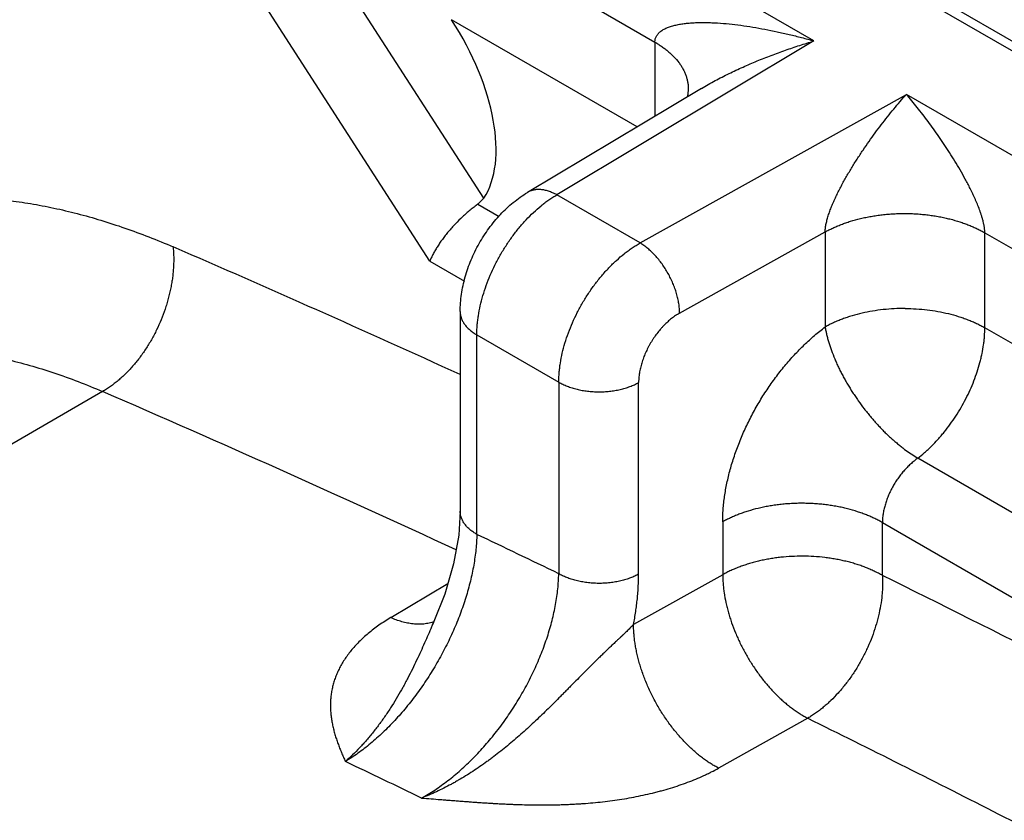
# Model space of a CAD drawing. Header units: inches. Extents: x 0 to 34, y 0 to 22.
# Tile 23 of 124: x 1.968 to 2.24, y 17.699 to 17.92. Entities that reach past the tile are written whole.
import ezdxf

# ---------------------------------------------------------------- set-up
doc = ezdxf.new("R2010")
doc.units = ezdxf.units.IN
doc.header["$LTSCALE"] = 1.87
doc.header["$MEASUREMENT"] = 0
doc.layers.get('0').update_dxf_attribs({"linetype": 'CONTINUOUS'})

msp = doc.modelspace()

# ---------------------------------------------------------------- linework, layer by layer
at = {"color": 7, "linetype": 'CONTINUOUS'}
for p, q in [((2.1024055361, 17.9951589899), (2.9911015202, 17.4820370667)), ((2.098468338, 17.9947689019), (2.987164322, 17.4816469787)), ((2.1876161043, 17.9143632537), (2.0734133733, 17.9803024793)), ((2.0963511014, 17.8708989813), (2.0304994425, 17.9729328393)), ((2.0814389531, 17.8535136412), (2.0122313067, 17.9607475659)), ((2.0622778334, 17.9610151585), (2.1436507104, 17.9140314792)), ((2.1387224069, 17.8906219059), (2.0874397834, 17.92023185)), ((2.1876161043, 17.9143632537), (2.1164957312, 17.8718434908)), ((2.1436507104, 17.9140314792), (2.1436507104, 17.8935683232)), ((2.1565259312, 17.901265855), (2.1084147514, 17.8725022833)), ((2.1528756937, 17.9011724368), (2.152875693, 17.9011685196)), ((2.1395392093, 17.8585384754), (2.2131808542, 17.8996024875)), ((2.4982105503, 17.7350299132), (2.2131808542, 17.8996024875)), ((2.0963511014, 17.8708989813), (2.0947233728, 17.8692387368)), ((2.1395392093, 17.8585384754), (2.1164957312, 17.8718434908)), ((2.0947233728, 17.8692387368), (2.1006028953, 17.8658439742)), ((2.150479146, 17.8391401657), (2.1907242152, 17.8615815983)), ((2.1907242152, 17.8615815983), (2.1907242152, 17.8353264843)), ((2.2348751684, 17.8351045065), (2.2348751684, 17.8613596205)), ((2.2348751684, 17.8613596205), (2.4533400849, 17.7352207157)), ((2.0814389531, 17.8535136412), (2.0910042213, 17.8479907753)), ((2.0898061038, 17.8395863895), (2.0898061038, 17.7844426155)), ((2.4485916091, 17.7117073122), (2.2348751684, 17.8351045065)), ((2.0944185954, 17.7780130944), (2.0944185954, 17.8331568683)), ((2.0944185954, 17.8331568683), (2.1170741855, 17.8200758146)), ((2.1170741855, 17.8200758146), (2.1170741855, 17.7671412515)), ((2.1391496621, 17.7670302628), (2.1391496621, 17.8199648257)), ((1.990934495, 17.8174870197), (1.7988464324, 17.7065777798)), ((2.2126683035, 17.8015026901), (2.2163159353, 17.7990327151)), ((2.4096698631, 17.6873925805), (2.2163159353, 17.7990327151)), ((2.1624005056, 17.7814987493), (2.1624005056, 17.7668818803)), ((2.2065514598, 17.766659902), (2.2065514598, 17.7812771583)), ((2.2065514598, 17.7812771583), (2.3990241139, 17.6701458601)), ((2.1624005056, 17.7668818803), (2.1377446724, 17.7530980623)), ((2.0706166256, 17.7550159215), (2.0863937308, 17.7644153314)), ((2.082145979, 17.7531345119), (2.0819392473, 17.7528305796)), ((2.0825707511, 17.7539476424), (2.082145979, 17.7531345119)), ((2.0825843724, 17.7539777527), (2.0825685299, 17.7539419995)), ((2.1858939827, 17.7272211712), (2.1612404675, 17.7134358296))]:
    msp.add_line(p, q, dxfattribs=at)
for points in [[(2.152875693, 17.9011685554), (2.1527213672, 17.8995242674), (2.1525399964, 17.8988828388)], [(2.0898057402, 17.784441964), (2.0893926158, 17.7777808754), (2.0879899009, 17.7699162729), (2.085559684, 17.7615409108), (2.0825685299, 17.7539419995)]]:
    msp.add_lwpolyline(points, dxfattribs=at)
for centre, radius, start, end in [((0.3497560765, 14.0169162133), 4.1842135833, 65.4265179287, 66.6160857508), ((0.3397422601, 13.9986777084), 4.1604976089, 65.1424948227, 66.6171143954), ((0.1949989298, 13.7908133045), 4.4165096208, 64.2018311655, 64.5278339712), ((2.1951658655, 17.7669630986), 0.0327655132, 180.1393430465, 184.2759956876), ((0.1424481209, 13.587432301), 4.661165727, 61.0593313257, 63.7154231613), ((2.5839575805, 17.5320702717), 0.5482841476, 156.1298608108, 156.3020075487), ((0.1848943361, 13.7745357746), 4.3632519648, 64.2696026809, 64.5763472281)]:
    msp.add_arc(centre, radius, start, end, dxfattribs=at)
msp.add_ellipse((2.0651687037, 17.9073728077), major_axis=(-0.0272403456, 0.0404999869), ratio=0.5259981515, start_param=-2.9249699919, end_param=-1.6068539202, dxfattribs=at)
for points, knots in [([(2.1436507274, 17.9140314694), (2.1436507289, 17.9141812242), (2.143669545, 17.9144774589), (2.143755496, 17.9149106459), (2.1438960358, 17.9153243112), (2.1440884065, 17.9157175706), (2.1443298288, 17.9160897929), (2.144617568, 17.9164404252), (2.144948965, 17.9167689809), (2.1453214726, 17.917075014), (2.1457327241, 17.9173581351), (2.1461798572, 17.9176190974), (2.1466602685, 17.9178588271), (2.1471714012, 17.9180782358), (2.147710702, 17.9182782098), (2.1482756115, 17.9184596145), (2.1488635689, 17.9186233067), (2.1496840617, 17.9188212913), (2.1507546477, 17.9190271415), (2.1520883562, 17.9192122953), (2.1534764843, 17.9193430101), (2.1549108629, 17.9194240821), (2.156384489, 17.9194602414), (2.1578916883, 17.9194543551), (2.1594278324, 17.9194094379), (2.1615237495, 17.9193007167), (2.1641921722, 17.9190807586), (2.1674386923, 17.9186974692), (2.1707373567, 17.9182037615), (2.1740746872, 17.9176102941), (2.1774399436, 17.9169270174), (2.1808243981, 17.9161575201), (2.1842218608, 17.9153051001), (2.1864839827, 17.9146857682), (2.1876160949, 17.9143632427)], [0, 0, 0, 0, 0.0095971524, 0.0189587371, 0.0282233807, 0.0375159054, 0.0469431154, 0.0565917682, 0.0665286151, 0.0768019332, 0.0874465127, 0.0984917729, 0.1099533, 0.1218329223, 0.1341213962, 0.1468006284, 0.1598454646, 0.1732251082, 0.2008829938, 0.229669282, 0.2594855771, 0.2902108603, 0.3217212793, 0.3539382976, 0.3867900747, 0.4201987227, 0.4884283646, 0.558332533, 0.6296630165, 0.7021496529, 0.7755395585, 0.8497081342, 0.9245609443, 1, 1, 1, 1]), ([(2.1436507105, 17.9140314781), (2.1439787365, 17.9138420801), (2.1446255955, 17.9134515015), (2.1455674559, 17.9128286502), (2.1464739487, 17.9121710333), (2.1473398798, 17.9114798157), (2.1481601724, 17.9107560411), (2.149177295, 17.9097578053), (2.1500933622, 17.9086910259), (2.1508806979, 17.9075585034), (2.1513972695, 17.9066917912), (2.1518419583, 17.905804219), (2.1522120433, 17.9048991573), (2.1525047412, 17.9039800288), (2.1527172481, 17.903050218), (2.1528467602, 17.9021132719), (2.1528758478, 17.9014854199), (2.1528756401, 17.901172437)], [0, 0, 0, 0, 0.0685927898, 0.1367938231, 0.2044250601, 0.2713274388, 0.3373651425, 0.4024306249, 0.5293306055, 0.5912046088, 0.6520402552, 0.7118856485, 0.770814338, 0.8289303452, 0.886373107, 0.9433219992, 1, 1, 1, 1]), ([(2.1565263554, 17.9012661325), (2.1571485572, 17.90163813), (2.1584003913, 17.9023637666), (2.1602992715, 17.9034052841), (2.1622117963, 17.9044022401), (2.1647715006, 17.9056746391), (2.1679938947, 17.9071720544), (2.1718922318, 17.9088402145), (2.1758071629, 17.9103881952), (2.1797331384, 17.9118242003), (2.1836659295, 17.9131526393), (2.1862993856, 17.9139712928), (2.1876161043, 17.9143632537)], [0, 0, 0, 0, 0.0643124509, 0.1283501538, 0.1921225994, 0.2556390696, 0.3819332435, 0.5072956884, 0.6317670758, 0.7553701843, 0.8781202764, 1, 1, 1, 1]), ([(2.1907242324, 17.8615816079), (2.1907242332, 17.8617394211), (2.1907352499, 17.862065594), (2.1907797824, 17.8625682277), (2.1908516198, 17.8630977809), (2.1909495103, 17.8636515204), (2.1910722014, 17.8642267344), (2.1912184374, 17.8648206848), (2.1913869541, 17.8654306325), (2.1916427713, 17.8662716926), (2.1920121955, 17.8673461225), (2.1925183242, 17.8686513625), (2.1930819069, 17.8699761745), (2.1936926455, 17.8713099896), (2.194341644, 17.8726448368), (2.195023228, 17.8739750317), (2.1957327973, 17.8752975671), (2.1967100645, 17.8770467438), (2.1979786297, 17.8791995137), (2.1995611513, 17.8817278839), (2.2011868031, 17.8841961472), (2.2033848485, 17.8873795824), (2.2061912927, 17.8911882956), (2.2096354, 17.8955219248), (2.21199643, 17.8982752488), (2.2131808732, 17.8996024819)], [0, 0, 0, 0, 0.0105928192, 0.0218901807, 0.0338573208, 0.0464519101, 0.0596261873, 0.0733284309, 0.087503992, 0.1020960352, 0.1323306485, 0.1637397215, 0.1960450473, 0.2289529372, 0.2621978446, 0.2956641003, 0.3292709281, 0.3629339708, 0.4301500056, 0.496966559, 0.5631269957, 0.6285144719, 0.7566162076, 0.8805963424, 1, 1, 1, 1]), ([(2.2348751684, 17.8613596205), (2.2348751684, 17.8614780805), (2.2348695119, 17.8617205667), (2.2348458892, 17.86209104), (2.2348072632, 17.8624743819), (2.2347546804, 17.8628676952), (2.2346891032, 17.8632683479), (2.2345854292, 17.8638119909), (2.2344298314, 17.8644951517), (2.2342106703, 17.8653115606), (2.2339652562, 17.8661215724), (2.2336993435, 17.8669210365), (2.2333249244, 17.8679648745), (2.2329233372, 17.8689869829), (2.2325022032, 17.8699883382), (2.2320759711, 17.8709622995), (2.2315282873, 17.8721506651), (2.2308500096, 17.8735410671), (2.2301585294, 17.8748925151), (2.2292304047, 17.8766336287), (2.2280490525, 17.8787345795), (2.2265990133, 17.8811670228), (2.2251343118, 17.8835045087), (2.2236589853, 17.8857574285), (2.2221757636, 17.8879333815), (2.2206866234, 17.8900379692), (2.2187146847, 17.8927279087), (2.2167171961, 17.8953175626), (2.2146972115, 17.8978074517), (2.2136864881, 17.8990111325), (2.2131808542, 17.8996024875)], [0, 0, 0, 0, 0.0079905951, 0.0163550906, 0.0250348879, 0.0339741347, 0.0431175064, 0.0524165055, 0.0713023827, 0.090363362, 0.1094254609, 0.128385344, 0.1471891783, 0.1842239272, 0.2024423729, 0.2204634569, 0.2559348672, 0.2906965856, 0.3248093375, 0.3583294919, 0.4237810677, 0.4873710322, 0.5493324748, 0.6098373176, 0.6690132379, 0.7269553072, 0.7837342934, 0.8939857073, 0.9475172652, 1, 1, 1, 1]), ([(2.1164957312, 17.8718434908), (2.1161305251, 17.8720471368), (2.1155760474, 17.8723263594), (2.1148225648, 17.8726403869), (2.1140935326, 17.8729024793), (2.1133649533, 17.8731019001), (2.1126431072, 17.8732309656), (2.1119532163, 17.87331038), (2.111273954, 17.8733221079), (2.1106152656, 17.8732604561), (2.1101411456, 17.8731794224), (2.1096825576, 17.8730633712), (2.1092406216, 17.8729125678), (2.1088165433, 17.872727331), (2.1085462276, 17.8725808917), (2.1084148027, 17.8725022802)], [0, 0, 0, 0, 0.1477805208, 0.2190122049, 0.2883986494, 0.421497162, 0.4853140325, 0.5474057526, 0.6668154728, 0.7244952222, 0.7810341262, 0.8366315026, 0.8915024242, 0.9458771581, 1, 1, 1, 1]), ([(1.8540333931, 17.7954727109), (1.8546808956, 17.7975632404), (1.8560512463, 17.8016750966), (1.858358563, 17.8076833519), (1.8608933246, 17.8134603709), (1.8636523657, 17.8189985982), (1.8666321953, 17.8242909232), (1.8698290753, 17.8293303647), (1.8732389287, 17.8341103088), (1.8768573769, 17.838624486), (1.880679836, 17.842866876), (1.8847012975, 17.8468319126), (1.888916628, 17.8505142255), (1.8933202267, 17.8539090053), (1.8979063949, 17.8570116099), (1.9026690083, 17.8598180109), (1.9076018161, 17.8623244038), (1.9126982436, 17.8645275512), (1.9179515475, 17.8664245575), (1.9233547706, 17.8680129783), (1.9289007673, 17.8692908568), (1.9345822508, 17.8702565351), (1.9403917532, 17.8709089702), (1.946321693, 17.8712472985), (1.9523643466, 17.8712713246), (1.9585118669, 17.8709810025), (1.9647563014, 17.8703769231), (1.9710895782, 17.8694598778), (1.9775035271, 17.8682311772), (1.9839898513, 17.8666924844), (1.990540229, 17.8648458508), (1.9971463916, 17.8626936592), (2.0037994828, 17.8602387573), (2.0082160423, 17.8584209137), (2.0104295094, 17.8574639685)], [0, 0, 0, 0, 0.0337928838, 0.0668990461, 0.0993461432, 0.131167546, 0.1624002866, 0.1930866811, 0.2232746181, 0.2530169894, 0.2823713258, 0.3113996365, 0.3401676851, 0.3687444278, 0.3972011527, 0.4256107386, 0.4540466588, 0.4825820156, 0.5112886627, 0.5402362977, 0.5694916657, 0.5991179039, 0.6291738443, 0.6597137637, 0.6907868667, 0.7224373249, 0.7547038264, 0.7876199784, 0.8212141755, 0.855509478, 0.8905237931, 0.9262719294, 0.9627643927, 1, 1, 1, 1]), ([(2.0898061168, 17.8395867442), (2.0898061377, 17.8403812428), (2.089868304, 17.8419804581), (2.0901362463, 17.8443784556), (2.0905721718, 17.846777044), (2.0911694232, 17.8491632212), (2.0919212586, 17.8515262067), (2.0928206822, 17.8538557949), (2.0938606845, 17.8561403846), (2.0950344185, 17.858366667), (2.0963347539, 17.8605206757), (2.0977536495, 17.8625890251), (2.0992833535, 17.8645589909), (2.1009176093, 17.8664186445), (2.1026515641, 17.8681566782), (2.1044798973, 17.8697619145), (2.10639551, 17.8712220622), (2.1077337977, 17.8720951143), (2.1084148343, 17.8725022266)], [0, 0, 0, 0, 0.0605481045, 0.1218315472, 0.1837443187, 0.246196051, 0.3091623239, 0.3726016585, 0.4363927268, 0.5003523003, 0.5642932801, 0.6280331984, 0.6913954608, 0.7542572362, 0.8165839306, 0.8783648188, 0.9395323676, 1, 1, 1, 1]), ([(2.0944185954, 17.8331568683), (2.0944184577, 17.8335824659), (2.0944366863, 17.8344442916), (2.0945167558, 17.8357499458), (2.0946495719, 17.8370812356), (2.0948988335, 17.8389020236), (2.0953432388, 17.8412191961), (2.0960736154, 17.844020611), (2.0969998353, 17.8468418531), (2.0981124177, 17.8496564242), (2.0994016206, 17.8524369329), (2.1008542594, 17.855157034), (2.1024571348, 17.8577903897), (2.104194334, 17.8603123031), (2.1060498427, 17.8626981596), (2.1080048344, 17.8649257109), (2.1100412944, 17.8669732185), (2.1118064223, 17.868528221), (2.1132438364, 17.8696631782), (2.1143195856, 17.8704499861), (2.1153998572, 17.8711781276), (2.1161303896, 17.8716288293), (2.1164957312, 17.8718434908)], [0, 0, 0, 0, 0.0275962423, 0.0558753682, 0.0847990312, 0.114325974, 0.1750164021, 0.2376547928, 0.3019225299, 0.3674362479, 0.4337849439, 0.5005430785, 0.5672806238, 0.633573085, 0.6990007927, 0.7631487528, 0.8256285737, 0.8861266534, 0.9155479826, 0.9443608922, 0.9725243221, 1, 1, 1, 1]), ([(2.0947233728, 17.8692387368), (2.0943639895, 17.8689892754), (2.0936428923, 17.8684659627), (2.0925761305, 17.8676294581), (2.0915127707, 17.866733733), (2.0901087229, 17.865468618), (2.0887590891, 17.8641304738), (2.0874760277, 17.8627356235), (2.08655943, 17.8616753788), (2.0856933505, 17.8606075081), (2.0848831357, 17.8595401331), (2.0841337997, 17.8584806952), (2.0834497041, 17.8574362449), (2.0828345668, 17.8564134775), (2.0822920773, 17.8554188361), (2.0818252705, 17.8544593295), (2.0815567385, 17.853824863), (2.0814369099, 17.853514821)], [0, 0, 0, 0, 0.0630005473, 0.128268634, 0.1951827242, 0.2631797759, 0.4003987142, 0.4686656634, 0.5360764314, 0.602194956, 0.6666349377, 0.7290202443, 0.78903104, 0.8463948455, 0.900848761, 0.9521326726, 1, 1, 1, 1]), ([(2.1907242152, 17.8615815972), (2.1910618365, 17.8617698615), (2.1917579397, 17.8621404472), (2.1928417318, 17.8626675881), (2.1939838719, 17.8631741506), (2.1951823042, 17.8636572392), (2.1964350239, 17.8641139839), (2.1981988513, 17.8646918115), (2.2000389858, 17.865195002), (2.2019461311, 17.86561939), (2.2034340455, 17.8659023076), (2.2049562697, 17.8661445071), (2.2065070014, 17.8663445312), (2.2080803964, 17.8665009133), (2.2096706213, 17.8666121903), (2.2112718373, 17.8666768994), (2.2128782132, 17.8666935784), (2.2144838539, 17.8666607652), (2.2160828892, 17.8665799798), (2.2176695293, 17.8664527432), (2.2192379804, 17.866280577), (2.2207824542, 17.8660650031), (2.2222971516, 17.8658075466), (2.2237763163, 17.8655097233), (2.2256698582, 17.865066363), (2.227494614, 17.8645447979), (2.2292412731, 17.863949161), (2.2304800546, 17.8634798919), (2.2316637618, 17.8629848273), (2.2327904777, 17.8624668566), (2.2338582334, 17.8619288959), (2.2345432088, 17.8615512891), (2.2348751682, 17.8613596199)], [0, 0, 0, 0, 0.0252959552, 0.0515902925, 0.0788493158, 0.1070397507, 0.1361291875, 0.1660864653, 0.2284798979, 0.2608587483, 0.2939235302, 0.3275738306, 0.3617084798, 0.3962262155, 0.4310262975, 0.4660091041, 0.5010767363, 0.5361335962, 0.571084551, 0.6058324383, 0.6402784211, 0.6743225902, 0.7078645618, 0.7408040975, 0.7730417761, 0.8351099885, 0.8648865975, 0.8937855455, 0.921777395, 0.9488314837, 0.9749163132, 1, 1, 1, 1]), ([(2.0104295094, 17.8574639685), (2.0104752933, 17.8570167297), (2.0105483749, 17.8561115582), (2.0106032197, 17.8547382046), (2.0106042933, 17.8533395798), (2.0105515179, 17.8519196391), (2.0104447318, 17.8504822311), (2.010284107, 17.8490310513), (2.0100703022, 17.8475695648), (2.0098038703, 17.846101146), (2.0094854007, 17.8446291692), (2.0091154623, 17.8431571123), (2.0086951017, 17.8416884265), (2.0080679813, 17.8397365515), (2.0071648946, 17.8373277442), (2.0059003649, 17.8345119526), (2.0044664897, 17.8317925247), (2.0031360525, 17.8296208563), (2.0019983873, 17.8279548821), (2.0011149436, 17.8267497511), (2.0002004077, 17.8255876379), (1.99925681, 17.8244714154), (1.9982864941, 17.8234035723), (1.997291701, 17.8223865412), (1.9962746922, 17.8214227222), (1.9952377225, 17.8205146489), (1.9941835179, 17.8196645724), (1.9931151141, 17.8188745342), (1.9920355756, 17.818146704), (1.991302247, 17.8176993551), (1.990934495, 17.8174870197)], [0, 0, 0, 0, 0.0289088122, 0.0583740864, 0.0883582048, 0.118821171, 0.1497214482, 0.1810209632, 0.2126855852, 0.2446798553, 0.2769670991, 0.3095091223, 0.3422625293, 0.3751812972, 0.4413198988, 0.5075608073, 0.5735338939, 0.6388735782, 0.6711994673, 0.7032353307, 0.7349390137, 0.7662717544, 0.7972011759, 0.8276970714, 0.8577310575, 0.8872768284, 0.9163058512, 0.9447876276, 0.9726939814, 1, 1, 1, 1]), ([(2.1170741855, 17.8200758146), (2.1170743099, 17.8205011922), (2.1170933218, 17.821362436), (2.1171754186, 17.8226669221), (2.1173112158, 17.8239964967), (2.117565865, 17.8258140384), (2.1180199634, 17.8281258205), (2.1187656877, 17.8309187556), (2.1197101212, 17.8337297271), (2.120843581, 17.8365324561), (2.1221561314, 17.8392996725), (2.1236343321, 17.8420051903), (2.1252647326, 17.8446228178), (2.1270312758, 17.8471279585), (2.1289178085, 17.8494960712), (2.1309053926, 17.8517049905), (2.1329758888, 17.8537330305), (2.1347702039, 17.8552704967), (2.1362314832, 17.8563909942), (2.1373256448, 17.8571671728), (2.1384246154, 17.8578845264), (2.1391676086, 17.8583276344), (2.1395392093, 17.8585384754)], [0, 0, 0, 0, 0.0275508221, 0.0557750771, 0.0846351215, 0.1140905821, 0.1746200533, 0.2370890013, 0.3011933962, 0.3665593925, 0.4327840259, 0.4994490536, 0.5661309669, 0.6324110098, 0.6978752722, 0.7621147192, 0.8247466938, 0.8854631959, 0.9150208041, 0.9439891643, 0.9723280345, 1, 1, 1, 1]), ([(2.150479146, 17.8391401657), (2.150479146, 17.8395706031), (2.1504412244, 17.8404521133), (2.1502819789, 17.8417933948), (2.150020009, 17.843172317), (2.1496573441, 17.8445745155), (2.1491982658, 17.8459869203), (2.1486465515, 17.8473962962), (2.1480078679, 17.8487895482), (2.1472882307, 17.8501533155), (2.1464940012, 17.8514741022), (2.1456336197, 17.8527396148), (2.1447149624, 17.8539375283), (2.143746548, 17.8550564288), (2.1427376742, 17.8560861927), (2.1416972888, 17.8570162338), (2.1406368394, 17.8578375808), (2.1399056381, 17.8583194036), (2.1395392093, 17.8585384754)], [0, 0, 0, 0, 0.0558638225, 0.1143673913, 0.175158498, 0.2378855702, 0.3022145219, 0.3677904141, 0.4342062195, 0.5010260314, 0.5678121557, 0.6341248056, 0.6995280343, 0.7636248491, 0.8260607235, 0.8864995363, 0.9445923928, 1, 1, 1, 1]), ([(2.2128783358, 17.8404302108), (2.2118605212, 17.8404353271), (2.2098289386, 17.840388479), (2.2068053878, 17.8401491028), (2.203835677, 17.8397415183), (2.2009487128, 17.839170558), (2.1986166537, 17.8385580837), (2.1968157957, 17.8379893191), (2.1955118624, 17.8375286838), (2.1942480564, 17.8370318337), (2.1930275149, 17.8365002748), (2.1918535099, 17.8359355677), (2.1910947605, 17.8355331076), (2.1907242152, 17.8353264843)], [0, 0, 0, 0, 0.1329255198, 0.265226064, 0.3959024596, 0.5241727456, 0.6493356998, 0.7105594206, 0.7707726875, 0.8299025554, 0.8878689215, 0.9445927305, 1, 1, 1, 1]), ([(2.2128783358, 17.8404302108), (2.2138955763, 17.8404250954), (2.2159243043, 17.8403579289), (2.2189401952, 17.8400882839), (2.2218972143, 17.839650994), (2.2247665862, 17.8390511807), (2.2270805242, 17.8384152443), (2.2288644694, 17.837828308), (2.2301543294, 17.8373546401), (2.2314029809, 17.8368451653), (2.2326073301, 17.8363014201), (2.2337641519, 17.8357249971), (2.234510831, 17.8353148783), (2.2348751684, 17.8351045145)], [0, 0, 0, 0, 0.1334239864, 0.2660713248, 0.3969425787, 0.5252600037, 0.650329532, 0.7114572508, 0.7715436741, 0.8305177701, 0.8883018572, 0.9448195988, 1, 1, 1, 1]), ([(2.0898061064, 17.8395863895), (2.0898061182, 17.8394375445), (2.0898189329, 17.8391389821), (2.0898762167, 17.8386927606), (2.0899713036, 17.8382487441), (2.0901039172, 17.8378080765), (2.0902737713, 17.8373718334), (2.090480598, 17.8369411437), (2.0907237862, 17.8365169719), (2.0911006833, 17.8359538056), (2.0916637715, 17.835270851), (2.0923212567, 17.8346421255), (2.0929076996, 17.8341622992), (2.0935504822, 17.8336873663), (2.094063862, 17.833361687), (2.0944185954, 17.8331568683)], [0, 0, 0, 0, 0.0539034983, 0.108067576, 0.1627408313, 0.2181593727, 0.2745453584, 0.3321055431, 0.3910241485, 0.4514600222, 0.5773473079, 0.7106629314, 0.7802170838, 0.8516590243, 1, 1, 1, 1]), ([(2.150479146, 17.8391401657), (2.1503858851, 17.8390881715), (2.1501994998, 17.8389813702), (2.1499217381, 17.8388145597), (2.1496441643, 17.8386405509), (2.1492728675, 17.8383973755), (2.1488106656, 17.838074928), (2.14807387, 17.8375185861), (2.1473556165, 17.836911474), (2.1466579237, 17.8362595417), (2.1461394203, 17.835743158), (2.1456308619, 17.8352047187), (2.1449653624, 17.8344550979), (2.1441681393, 17.8334688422), (2.1434272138, 17.8324301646), (2.1428676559, 17.8315688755), (2.1424651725, 17.8309093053), (2.142081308, 17.8302389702), (2.1415973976, 17.8293343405), (2.1410467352, 17.8281862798), (2.1405696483, 17.8270148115), (2.1402359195, 17.8260731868), (2.140010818, 17.8253707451), (2.1398099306, 17.824670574), (2.1396345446, 17.8239741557), (2.1394854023, 17.8232832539), (2.1393631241, 17.8225995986), (2.1392680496, 17.8219248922), (2.1392112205, 17.8213684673), (2.1391795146, 17.820929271), (2.1391626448, 17.8206047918), (2.1391521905, 17.8202836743), (2.139149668, 17.8200706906), (2.1391496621, 17.8199648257)], [0, 0, 0, 0, 0.0138200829, 0.0278012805, 0.0419336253, 0.0562198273, 0.0852453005, 0.1148559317, 0.1756953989, 0.2068515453, 0.2384326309, 0.2703937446, 0.3026985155, 0.368158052, 0.4344262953, 0.4677330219, 0.5010815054, 0.5344211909, 0.5677002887, 0.6338530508, 0.6991216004, 0.7313079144, 0.7631399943, 0.7945785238, 0.8255727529, 0.8560754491, 0.8860442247, 0.915443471, 0.9442461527, 0.9584177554, 0.9724339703, 0.9862977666, 1, 1, 1, 1]), ([(2.1624005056, 17.7814987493), (2.1624004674, 17.7817822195), (2.1624060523, 17.782352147), (2.1624305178, 17.7832111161), (2.162470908, 17.7840783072), (2.1625468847, 17.7852507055), (2.1626832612, 17.786734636), (2.1629903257, 17.7891534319), (2.1634270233, 17.7915962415), (2.1639839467, 17.7940527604), (2.1644661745, 17.7959216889), (2.1650079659, 17.7977993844), (2.1658141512, 17.8003219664), (2.1667359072, 17.8028333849), (2.1677678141, 17.8053244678), (2.1686005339, 17.8071910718), (2.1694866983, 17.809044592), (2.1704236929, 17.8108818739), (2.1714092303, 17.8126997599), (2.1727869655, 17.8150917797), (2.1746218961, 17.8180085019), (2.1766029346, 17.8208179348), (2.1782654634, 17.822988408), (2.1795437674, 17.8245700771), (2.1808531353, 17.8261068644), (2.1826290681, 17.8280807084), (2.1849121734, 17.8304151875), (2.1872994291, 17.8325838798), (2.1892466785, 17.8341935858), (2.1902303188, 17.8349562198), (2.1907242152, 17.8353264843)], [0, 0, 0, 0, 0.0135488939, 0.0272398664, 0.0410702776, 0.055040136, 0.0833915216, 0.1122790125, 0.1715603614, 0.2019013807, 0.2326595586, 0.2638004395, 0.2952971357, 0.3592246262, 0.3915880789, 0.4241621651, 0.4569047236, 0.4897734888, 0.5227281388, 0.55572952, 0.6216996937, 0.6873502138, 0.7199561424, 0.7523646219, 0.7845405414, 0.8164432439, 0.8792603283, 0.9405221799, 0.9704963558, 1, 1, 1, 1]), ([(2.1907242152, 17.8353264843), (2.19077768, 17.8349807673), (2.1909016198, 17.8342820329), (2.1911313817, 17.8332278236), (2.1914049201, 17.8321540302), (2.1916655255, 17.8312493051), (2.1918930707, 17.830516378), (2.1921358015, 17.829768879), (2.192597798, 17.8284340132), (2.1931923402, 17.8269067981), (2.1938545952, 17.8253754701), (2.1943929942, 17.8242113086), (2.1949671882, 17.8230439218), (2.1955756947, 17.8218752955), (2.1962170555, 17.8207074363), (2.197117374, 17.819148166), (2.1980735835, 17.8176063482), (2.199082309, 17.8160864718), (2.2001292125, 17.814577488), (2.2012241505, 17.8130997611), (2.2023610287, 17.811655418), (2.203087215, 17.8107678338), (2.203676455, 17.8100675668), (2.2042692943, 17.809375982), (2.2050194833, 17.8085263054), (2.2059368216, 17.8075319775), (2.2068705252, 17.8065681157), (2.2076647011, 17.8057914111), (2.2083090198, 17.8051889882), (2.2087954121, 17.804748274), (2.2092861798, 17.8043182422), (2.2099410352, 17.8037598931), (2.210758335, 17.8030838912), (2.211726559, 17.8022928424), (2.2123596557, 17.801766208), (2.2126683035, 17.8015026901)], [0, 0, 0, 0, 0.0255059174, 0.0517223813, 0.0786503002, 0.1062820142, 0.1203577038, 0.1346029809, 0.1635820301, 0.2233380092, 0.2540332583, 0.2852158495, 0.3168447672, 0.3488777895, 0.3812713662, 0.4139807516, 0.4801469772, 0.5135038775, 0.5469730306, 0.61404435, 0.6475551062, 0.6809838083, 0.6976520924, 0.714281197, 0.7473972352, 0.7802866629, 0.8129088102, 0.8452287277, 0.8612666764, 0.8772190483, 0.8930816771, 0.908840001, 0.9399622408, 0.9704102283, 1, 1, 1, 1]), ([(2.2163159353, 17.7990327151), (2.2169684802, 17.799536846), (2.2179304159, 17.8003324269), (2.2191724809, 17.8014578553), (2.2204159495, 17.8026532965), (2.2216213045, 17.8039176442), (2.2227856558, 17.8052439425), (2.2239342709, 17.8066257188), (2.2253138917, 17.8084271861), (2.2273868, 17.8114445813), (2.2296878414, 17.8154090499), (2.2315688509, 17.8195653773), (2.2327849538, 17.8229435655), (2.2334152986, 17.825049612), (2.2338386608, 17.8267250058), (2.2342023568, 17.8283661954), (2.234487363, 17.8299976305), (2.2346884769, 17.8316126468), (2.2348299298, 17.833173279), (2.2348751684, 17.8343370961), (2.2348751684, 17.8351045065)], [0, 0, 0, 0, 0.0591669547, 0.0894913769, 0.1202529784, 0.1829171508, 0.2147527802, 0.2468752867, 0.3118309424, 0.3774792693, 0.5094544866, 0.6401427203, 0.7042032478, 0.7669717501, 0.7977868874, 0.8281796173, 0.8875749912, 0.9165267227, 0.9449364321, 1, 1, 1, 1]), ([(1.8944498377, 17.8186624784), (1.8952556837, 17.8191277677), (1.896884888, 17.8200299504), (1.8993771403, 17.8212958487), (1.9019172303, 17.8224741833), (1.9045040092, 17.8235644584), (1.907136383, 17.8245662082), (1.9098132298, 17.8254789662), (1.9125334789, 17.8263022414), (1.9162285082, 17.8272832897), (1.9209560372, 17.8282833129), (1.925775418, 17.8289746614), (1.9296985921, 17.8293476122), (1.9337048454, 17.8296019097), (1.9388010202, 17.8296886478), (1.9450091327, 17.8294277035), (1.9513297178, 17.8288025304), (1.9577519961, 17.8278140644), (1.9642656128, 17.8264645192), (1.9708597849, 17.8247558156), (1.9775227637, 17.8226907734), (1.9842419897, 17.8202744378), (1.9886999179, 17.8184530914), (1.990934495, 17.8174870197)], [0, 0, 0, 0, 0.0278842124, 0.0557922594, 0.0837477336, 0.1117739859, 0.1398940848, 0.1681307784, 0.1965064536, 0.2250429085, 0.2826733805, 0.3411901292, 0.3708313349, 0.400748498, 0.461465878, 0.5234642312, 0.5868445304, 0.651694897, 0.7180901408, 0.7860926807, 0.855743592, 0.9270487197, 1, 1, 1, 1]), ([(2.1170741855, 17.8200758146), (2.1174426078, 17.8198630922), (2.1182155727, 17.8194603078), (2.1194417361, 17.8189353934), (2.1207502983, 17.8184810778), (2.1221282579, 17.8181025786), (2.1235626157, 17.8178025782), (2.1250404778, 17.8175842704), (2.1265481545, 17.8174491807), (2.128071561, 17.8173986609), (2.1295963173, 17.8174338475), (2.1311080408, 17.8175535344), (2.1325925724, 17.8177570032), (2.1340361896, 17.8180425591), (2.1354258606, 17.8184072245), (2.1367482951, 17.8188485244), (2.1379903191, 17.8193611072), (2.1387750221, 17.8197559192), (2.1391496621, 17.8199648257)], [0, 0, 0, 0, 0.0556823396, 0.1139366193, 0.1744328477, 0.2368409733, 0.3008470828, 0.3661160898, 0.4322612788, 0.4988668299, 0.5655140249, 0.6317801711, 0.6972452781, 0.7615253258, 0.8242757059, 0.8851680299, 0.943856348, 1, 1, 1, 1]), ([(2.2163159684, 17.7990325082), (2.2159730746, 17.7987905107), (2.2152945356, 17.7982752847), (2.2143155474, 17.797429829), (2.2133664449, 17.7965077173), (2.2124541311, 17.7955169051), (2.211585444, 17.7944652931), (2.2107672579, 17.7933608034), (2.2100064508, 17.7922113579), (2.209309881, 17.7910248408), (2.2086844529, 17.7898091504), (2.2081331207, 17.7885741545), (2.2076586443, 17.7873294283), (2.2072637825, 17.7860845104), (2.2069512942, 17.7848489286), (2.2067239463, 17.78363214), (2.2065845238, 17.7824437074), (2.2065514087, 17.7816606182), (2.2065514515, 17.7812767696)], [0, 0, 0, 0, 0.0600970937, 0.1218938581, 0.1851199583, 0.2494795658, 0.3146610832, 0.3803453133, 0.4462127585, 0.5119506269, 0.577263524, 0.6418777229, 0.7055183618, 0.7679110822, 0.8287896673, 0.8879048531, 0.9450350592, 1, 1, 1, 1]), ([(2.2065514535, 17.7812769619), (2.2062204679, 17.7814680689), (2.2055375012, 17.7818446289), (2.2044728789, 17.7823812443), (2.2033493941, 17.7828980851), (2.2021689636, 17.7833922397), (2.2009334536, 17.7838608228), (2.1991909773, 17.784455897), (2.1973702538, 17.784977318), (2.1954805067, 17.7854209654), (2.1940038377, 17.7857192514), (2.1924913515, 17.7859773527), (2.1909487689, 17.7861937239), (2.1893818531, 17.7863668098), (2.1877963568, 17.7864950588), (2.1861980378, 17.7865769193), (2.1845926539, 17.78661084), (2.1829860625, 17.7865952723), (2.1813841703, 17.7865316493), (2.1797928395, 17.7864214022), (2.178217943, 17.7862659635), (2.1766653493, 17.7860667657), (2.1751409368, 17.7858252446), (2.1736505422, 17.7855428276), (2.171739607, 17.7851187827), (2.1698954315, 17.7846155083), (2.1681273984, 17.7840371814), (2.1668713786, 17.783579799), (2.1656696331, 17.7830958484), (2.1645242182, 17.7825882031), (2.163437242, 17.7820597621), (2.1627390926, 17.7816881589), (2.1624004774, 17.7814993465)], [0, 0, 0, 0, 0.0250101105, 0.0510205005, 0.0780000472, 0.1059180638, 0.1347447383, 0.1644515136, 0.226391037, 0.2585715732, 0.2914596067, 0.3249562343, 0.3589617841, 0.3933764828, 0.4281010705, 0.4630373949, 0.4980890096, 0.5331612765, 0.5681581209, 0.6029809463, 0.637529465, 0.6717023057, 0.7053976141, 0.7385136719, 0.7709495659, 0.8334719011, 0.8634993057, 0.8926614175, 0.9209261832, 0.9482603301, 0.9746297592, 1, 1, 1, 1]), ([(2.0944181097, 17.778012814), (2.0940911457, 17.778201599), (2.0934568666, 17.7786015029), (2.092570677, 17.7792734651), (2.0917741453, 17.7800107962), (2.091087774, 17.7808099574), (2.0905332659, 17.7816658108), (2.0901879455, 17.7824207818), (2.0899914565, 17.7830375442), (2.0898851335, 17.7835023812), (2.0898203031, 17.7839707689), (2.0898056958, 17.7842846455), (2.0898057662, 17.7844411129)], [0, 0, 0, 0, 0.1367997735, 0.2713325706, 0.4024244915, 0.5293594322, 0.6520282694, 0.7707498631, 0.8288825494, 0.8863416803, 0.9433065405, 1, 1, 1, 1]), ([(2.0944177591, 17.7780130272), (2.0944016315, 17.7773272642), (2.0943397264, 17.7759390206), (2.0941633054, 17.7738370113), (2.0939030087, 17.7716938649), (2.0935597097, 17.7695148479), (2.0931342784, 17.7673051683), (2.0926275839, 17.7650700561), (2.0920404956, 17.7628147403), (2.0913738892, 17.7605444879), (2.0906287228, 17.7582647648), (2.0898073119, 17.755980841), (2.0889119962, 17.7536981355), (2.087945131, 17.7514221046), (2.0869090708, 17.7491582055), (2.0858061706, 17.7469118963), (2.084638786, 17.7446886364), (2.0834092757, 17.7424938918), (2.0821200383, 17.7403331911), (2.0807746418, 17.7382114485), (2.07937666, 17.736133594), (2.0779296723, 17.7341045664), (2.0764372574, 17.7321293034), (2.0749029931, 17.7302127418), (2.0733304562, 17.7283598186), (2.0717231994, 17.7265754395), (2.0700846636, 17.7248644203), (2.0684191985, 17.7232304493), (2.0667310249, 17.7216770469), (2.0650243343, 17.7202077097), (2.0633033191, 17.7188259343), (2.0615721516, 17.7175352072), (2.0598350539, 17.7163390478), (2.0586604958, 17.7155973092), (2.0580731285, 17.7152437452)], [0, 0, 0, 0, 0.0273899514, 0.0554694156, 0.0842087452, 0.1135750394, 0.1435328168, 0.1740445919, 0.2050713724, 0.2365730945, 0.26850752, 0.3008255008, 0.3334749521, 0.3664026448, 0.3995545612, 0.4328762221, 0.4663129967, 0.4998104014, 0.5333139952, 0.566767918, 0.600115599, 0.6333003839, 0.6662658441, 0.698956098, 0.731316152, 0.7632922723, 0.7948337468, 0.82589669, 0.856439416, 0.8864214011, 0.9158037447, 0.9445496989, 0.972625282, 1, 1, 1, 1]), ([(2.2065514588, 17.7666599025), (2.2061872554, 17.766870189), (2.2054407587, 17.7672801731), (2.2042841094, 17.7678564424), (2.2030797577, 17.7684001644), (2.2018309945, 17.7689097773), (2.2005409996, 17.7693836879), (2.1992129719, 17.7698206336), (2.1978501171, 17.770219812), (2.1964555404, 17.7705803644), (2.1950323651, 17.7709014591), (2.1935838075, 17.7711822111), (2.1921132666, 17.7714221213), (2.1901220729, 17.7716876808), (2.1876011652, 17.7719136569), (2.1845543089, 17.7720139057), (2.1815048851, 17.7719442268), (2.1789782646, 17.7717436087), (2.176979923, 17.7714981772), (2.1755023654, 17.7712730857), (2.1740455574, 17.7710069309), (2.1726129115, 17.7707001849), (2.1712076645, 17.7703537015), (2.1698329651, 17.7699682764), (2.1684919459, 17.7695447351), (2.1671878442, 17.7690838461), (2.1659238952, 17.7685868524), (2.1647033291, 17.7680553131), (2.1635294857, 17.7674907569), (2.162770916, 17.7670884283), (2.1624005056, 17.7668818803)], [0, 0, 0, 0, 0.0275194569, 0.0557116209, 0.0845403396, 0.1139666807, 0.1439497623, 0.1744508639, 0.2054337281, 0.2368605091, 0.2686919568, 0.3008869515, 0.3333984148, 0.366176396, 0.4323220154, 0.4989209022, 0.565557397, 0.6318153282, 0.6646767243, 0.6972892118, 0.729602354, 0.7615686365, 0.7931462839, 0.8242952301, 0.8549767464, 0.8851535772, 0.9147856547, 0.9438306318, 0.9722480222, 1, 1, 1, 1]), ([(2.0791417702, 17.7051582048), (2.0797561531, 17.7054984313), (2.0809846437, 17.7062133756), (2.0828030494, 17.7073709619), (2.0846146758, 17.7086230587), (2.0864151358, 17.7099662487), (2.0882000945, 17.7113971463), (2.0899651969, 17.7129123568), (2.0917060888, 17.7145084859), (2.0934183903, 17.7161821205), (2.0950976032, 17.7179297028), (2.0967401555, 17.7197465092), (2.0983423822, 17.7216277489), (2.099900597, 17.723568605), (2.1014111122, 17.7255642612), (2.1028702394, 17.7276099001), (2.1042742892, 17.7297007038), (2.1056195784, 17.7318318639), (2.1069024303, 17.7339985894), (2.1081203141, 17.7361954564), (2.1092707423, 17.7384171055), (2.1103512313, 17.7406581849), (2.1113592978, 17.742913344), (2.1122924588, 17.7451772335), (2.1131482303, 17.7474445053), (2.1139241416, 17.7497098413), (2.114617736, 17.7519680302), (2.1152280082, 17.7542135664), (2.1157540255, 17.7564411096), (2.1161948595, 17.7586453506), (2.1165495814, 17.7608209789), (2.1168172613, 17.7629627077), (2.1169969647, 17.7650651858), (2.1170582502, 17.7664544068), (2.1170733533, 17.7671408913)], [0, 0, 0, 0, 0.0279040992, 0.0564565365, 0.0856274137, 0.1153835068, 0.1456889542, 0.1765058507, 0.2077947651, 0.2395151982, 0.2716247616, 0.3040751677, 0.3368153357, 0.3697929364, 0.402954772, 0.4362471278, 0.4696161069, 0.5030079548, 0.5363697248, 0.5696500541, 0.6027976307, 0.6357610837, 0.6684893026, 0.7009317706, 0.733038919, 0.7647625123, 0.7960571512, 0.826883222, 0.8572030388, 0.8869800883, 0.9161795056, 0.9447686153, 0.9727175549, 1, 1, 1, 1]), ([(2.1391493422, 17.7670304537), (2.1388037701, 17.7668377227), (2.13807079, 17.7664662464), (2.1368963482, 17.7659715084), (2.1356134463, 17.7655296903), (2.1344754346, 17.7652192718), (2.1335192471, 17.7650072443), (2.1325169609, 17.7648175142), (2.1312270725, 17.7646336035), (2.129647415, 17.7645014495), (2.128046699, 17.7644617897), (2.1264486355, 17.7645203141), (2.1248767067, 17.7646708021), (2.1235964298, 17.7648692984), (2.1226039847, 17.7650699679), (2.1216597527, 17.7652918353), (2.1205385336, 17.7656131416), (2.119277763, 17.7660661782), (2.1181270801, 17.7665698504), (2.1174106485, 17.7669461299), (2.1170734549, 17.7671408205)], [0, 0, 0, 0, 0.0517892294, 0.1074388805, 0.1666774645, 0.2292525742, 0.261712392, 0.2948504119, 0.3627483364, 0.4321389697, 0.5022143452, 0.5721945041, 0.6413137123, 0.7087848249, 0.7416574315, 0.7738203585, 0.835718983, 0.894197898, 0.9490379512, 1, 1, 1, 1]), ([(2.1377446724, 17.7530980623), (2.1379750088, 17.7542885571), (2.1382792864, 17.7560719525), (2.1386019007, 17.7584471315), (2.1387996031, 17.7602015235), (2.1389542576, 17.7619378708), (2.1391019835, 17.7642106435), (2.1391493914, 17.7659073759), (2.1391496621, 17.7670302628)], [0, 0, 0, 0, 0.2594132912, 0.3868738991, 0.5127726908, 0.6370819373, 0.7597737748, 1, 1, 1, 1]), ([(2.2065514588, 17.7666599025), (2.2065781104, 17.7662208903), (2.2066128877, 17.765332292), (2.2066108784, 17.7639850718), (2.2065552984, 17.7626126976), (2.2064086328, 17.7607399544), (2.2060890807, 17.7583589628), (2.2055002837, 17.7554813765), (2.204708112, 17.7525878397), (2.2037204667, 17.7497052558), (2.2025462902, 17.7468626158), (2.201647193, 17.7450110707), (2.2011694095, 17.7440988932)], [0, 0, 0, 0, 0.0562297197, 0.1136525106, 0.1721958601, 0.231782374, 0.3537628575, 0.4790447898, 0.6070257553, 0.7370420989, 0.8683520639, 1, 1, 1, 1]), ([(2.1624915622, 17.7645200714), (2.1625231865, 17.7640821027), (2.1626042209, 17.7631978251), (2.1628353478, 17.7614021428), (2.1631685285, 17.7595870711), (2.163598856, 17.7577625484), (2.1639732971, 17.7563743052), (2.1643951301, 17.7549798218), (2.1650212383, 17.7531067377), (2.1657338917, 17.7512438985), (2.166530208, 17.7493999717), (2.1671723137, 17.7480227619), (2.167855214, 17.7466595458), (2.1685769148, 17.7453132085), (2.1693354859, 17.7439866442), (2.1703915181, 17.7422513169), (2.1715139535, 17.7405659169), (2.1726993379, 17.7389389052), (2.1736132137, 17.7377573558), (2.1745524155, 17.7366140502), (2.175514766, 17.7355114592), (2.1764981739, 17.7344520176), (2.1775005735, 17.7334382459), (2.1785194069, 17.7324723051), (2.1795519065, 17.7315562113), (2.1805953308, 17.7306920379), (2.1816469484, 17.7298818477), (2.1827040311, 17.7291276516), (2.1837637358, 17.7284311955), (2.1848232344, 17.7277942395), (2.1855375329, 17.7274049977), (2.1858939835, 17.727221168)], [0, 0, 0, 0, 0.0288374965, 0.0582992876, 0.1188812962, 0.1499133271, 0.1813933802, 0.2132927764, 0.245576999, 0.3110808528, 0.3441931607, 0.3774694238, 0.4108589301, 0.4443116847, 0.4777768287, 0.5112025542, 0.5777070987, 0.6106797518, 0.6433903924, 0.6757898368, 0.7078358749, 0.7394876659, 0.770705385, 0.8014476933, 0.8316722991, 0.8613378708, 0.8904045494, 0.9188353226, 0.9465974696, 0.9736611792, 1, 1, 1, 1]), ([(2.0706166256, 17.7550159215), (2.0700500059, 17.7546778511), (2.0689426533, 17.7539915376), (2.0673433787, 17.7529146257), (2.0658300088, 17.7518063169), (2.0644053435, 17.7506686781), (2.0630712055, 17.7495042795), (2.0618286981, 17.7483157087), (2.0606781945, 17.7471055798), (2.059619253, 17.7458768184), (2.058651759, 17.7446319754), (2.0577773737, 17.7433723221), (2.0569961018, 17.7421003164), (2.0563074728, 17.7408180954), (2.0557103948, 17.7395278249), (2.0552857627, 17.7384423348), (2.0549909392, 17.7375728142), (2.0547924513, 17.7369229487), (2.0546153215, 17.7362724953), (2.0544593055, 17.7356216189), (2.054323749, 17.7349705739), (2.0542082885, 17.734319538), (2.0541132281, 17.7336685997), (2.0540136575, 17.7328026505), (2.0539388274, 17.7317200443), (2.0539238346, 17.7304219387), (2.0539794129, 17.7291278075), (2.0541012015, 17.7278383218), (2.0542852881, 17.7265539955), (2.0544869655, 17.7254893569), (2.0546759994, 17.7246409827), (2.0548309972, 17.7240053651), (2.0549986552, 17.7233711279), (2.0551793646, 17.7227384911), (2.0553722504, 17.7221073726), (2.0556447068, 17.7212665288), (2.0560108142, 17.720218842), (2.0564842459, 17.7189681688), (2.056903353, 17.7179306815), (2.0572518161, 17.7171024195), (2.0575197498, 17.7164813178), (2.0577935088, 17.7158610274), (2.0579794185, 17.7154484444), (2.0580733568, 17.7152423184)], [0, 0, 0, 0, 0.0420847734, 0.0830746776, 0.122948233, 0.1616963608, 0.1993258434, 0.2358581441, 0.2713289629, 0.3057866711, 0.3392786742, 0.371844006, 0.4035414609, 0.4344413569, 0.4646226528, 0.49417047, 0.5087362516, 0.5231772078, 0.5375042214, 0.5517283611, 0.5658615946, 0.5799142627, 0.5938951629, 0.607814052, 0.6355039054, 0.6630676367, 0.6905749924, 0.7180850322, 0.7456470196, 0.7733014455, 0.7871749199, 0.8010828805, 0.8150283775, 0.8290154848, 0.8430457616, 0.8571189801, 0.885390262, 0.9138226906, 0.9424075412, 0.9567544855, 0.9711363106, 0.9855516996, 1, 1, 1, 1]), ([(2.082616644, 17.7538754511), (2.0821634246, 17.7537161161), (2.0812287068, 17.7534518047), (2.079777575, 17.7532214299), (2.0782815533, 17.7531536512), (2.0767552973, 17.7532476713), (2.0752122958, 17.7534911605), (2.0736647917, 17.7538723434), (2.0721251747, 17.7543795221), (2.0711169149, 17.7547920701), (2.0706169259, 17.7550158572)], [0, 0, 0, 0, 0.1167548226, 0.235386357, 0.3563466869, 0.479961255, 0.6063835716, 0.7354789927, 0.8668711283, 1, 1, 1, 1]), ([(2.1377447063, 17.753098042), (2.1376093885, 17.7529590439), (2.1373366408, 17.7526807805), (2.136922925, 17.7522647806), (2.1365034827, 17.7518484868), (2.1360791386, 17.7514320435), (2.1356504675, 17.7510157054), (2.1352905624, 17.7506691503), (2.1350373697, 17.7504266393), (2.1348922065, 17.7502879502), (2.1347831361, 17.7501838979), (2.1346921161, 17.7500972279), (2.1346192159, 17.7500279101), (2.1345462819, 17.749958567), (2.1344546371, 17.7498723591), (2.1343441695, 17.7497693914), (2.1342334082, 17.7496666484), (2.134085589, 17.7495295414), (2.1339010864, 17.7493575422), (2.1336796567, 17.7491508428), (2.1334579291, 17.7489440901), (2.1332361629, 17.7487370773), (2.1329404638, 17.7484606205), (2.1325709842, 17.7481145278), (2.1321282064, 17.7476983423), (2.1315389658, 17.7471422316), (2.1309517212, 17.7465843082), (2.1303671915, 17.7460240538), (2.129784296, 17.745463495), (2.1290580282, 17.7447619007), (2.1281900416, 17.7439182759), (2.1273266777, 17.7430725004), (2.1264682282, 17.7422241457), (2.1253296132, 17.7410905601), (2.1239134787, 17.739668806), (2.1222193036, 17.7379581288), (2.1208085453, 17.7365310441), (2.119678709, 17.7353890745), (2.1188299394, 17.7345322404), (2.1179798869, 17.7336752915), (2.1168437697, 17.7325323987), (2.115417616, 17.7311059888), (2.1136926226, 17.7294037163), (2.1119495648, 17.7277148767), (2.1101858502, 17.7260439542), (2.1083997, 17.724395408), (2.1065900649, 17.7227736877), (2.1047565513, 17.7211831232), (2.1028995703, 17.7196274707), (2.1010195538, 17.7181107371), (2.0994322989, 17.7168813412), (2.0981519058, 17.7159203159), (2.0968680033, 17.7149781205), (2.0952510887, 17.7138328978), (2.0932883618, 17.7125135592), (2.0913069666, 17.7112567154), (2.0896388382, 17.7102606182), (2.0882971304, 17.7094972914), (2.0869574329, 17.7087603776), (2.0852756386, 17.7078822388), (2.0832425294, 17.7068970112), (2.0812012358, 17.7059851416), (2.0798285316, 17.7054248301), (2.0791412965, 17.7051580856)], [0, 0, 0, 0, 0.0076306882, 0.0153267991, 0.023078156, 0.0308764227, 0.038713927, 0.0465842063, 0.0505298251, 0.0525049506, 0.054481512, 0.0564593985, 0.0574488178, 0.0584385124, 0.0604180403, 0.0623980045, 0.0643787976, 0.0663607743, 0.0703287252, 0.0743008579, 0.0782760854, 0.0822540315, 0.0862342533, 0.0941994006, 0.1021680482, 0.1101374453, 0.1260702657, 0.1340307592, 0.1419863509, 0.1578811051, 0.1737521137, 0.1895989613, 0.2054225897, 0.2212269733, 0.2527994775, 0.2843573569, 0.3159328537, 0.3317343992, 0.3475477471, 0.3633741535, 0.3792144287, 0.4109378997, 0.4427168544, 0.4745437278, 0.5064051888, 0.5382826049, 0.5701521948, 0.601986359, 0.6337571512, 0.6654376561, 0.6969988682, 0.7127253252, 0.7284105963, 0.7596411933, 0.7906578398, 0.821427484, 0.851927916, 0.8670730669, 0.8821463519, 0.9120705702, 0.9416914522, 0.9710021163, 1, 1, 1, 1]), ([(2.161240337, 17.7134356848), (2.1608995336, 17.7136103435), (2.1602102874, 17.7139835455), (2.1591785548, 17.714599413), (2.1581290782, 17.7152842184), (2.1570657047, 17.7160379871), (2.1559922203, 17.7168607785), (2.154528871, 17.7180694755), (2.1530869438, 17.7193987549), (2.1516752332, 17.7208413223), (2.1506113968, 17.7220040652), (2.1495633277, 17.7232277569), (2.1485363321, 17.7245083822), (2.1475359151, 17.7258416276), (2.1465664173, 17.7272219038), (2.145632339, 17.7286434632), (2.1447382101, 17.7301005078), (2.143888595, 17.7315871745), (2.1430864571, 17.7330966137), (2.1423347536, 17.7346219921), (2.1416364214, 17.7361565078), (2.1409943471, 17.7376935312), (2.1404097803, 17.7392259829), (2.1398838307, 17.7407470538), (2.1392702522, 17.7427249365), (2.1387673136, 17.7446793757), (2.1383763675, 17.746599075), (2.1381434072, 17.7479817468), (2.1379646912, 17.7493247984), (2.1378385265, 17.7506246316), (2.1377632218, 17.7518775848), (2.1377454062, 17.7526971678), (2.1377449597, 17.7530981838)], [0, 0, 0, 0, 0.0239113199, 0.0489218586, 0.0750055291, 0.102136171, 0.1302881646, 0.1594369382, 0.2206247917, 0.2526194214, 0.285447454, 0.3190085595, 0.3532026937, 0.3879275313, 0.4230678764, 0.4585046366, 0.4941187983, 0.5297917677, 0.5654033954, 0.6008320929, 0.6359558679, 0.6706557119, 0.7048228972, 0.7383501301, 0.771129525, 0.8341105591, 0.864247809, 0.893436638, 0.9216424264, 0.9488293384, 0.9749607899, 1, 1, 1, 1]), ([(2.0819065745, 17.7524342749), (2.0815883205, 17.751709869), (2.0809404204, 17.7502312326), (2.0799426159, 17.7479726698), (2.0788893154, 17.745635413), (2.0777714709, 17.7432280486), (2.0765797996, 17.7407630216), (2.0755247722, 17.7386856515), (2.0746354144, 17.7370082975), (2.07370674, 17.7353086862), (2.0724911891, 17.7331846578), (2.0712076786, 17.7310845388), (2.0701343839, 17.729419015), (2.0693059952, 17.7281797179), (2.0684565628, 17.7269551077), (2.0675871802, 17.7257481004), (2.0666989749, 17.7245616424), (2.0657930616, 17.7233986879), (2.064870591, 17.7222621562), (2.063932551, 17.7211550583), (2.0629805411, 17.720079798), (2.0617044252, 17.7187007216), (2.0600893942, 17.7170679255), (2.0587475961, 17.7158332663), (2.0580728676, 17.7152438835)], [0, 0, 0, 0, 0.0532787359, 0.1087047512, 0.166263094, 0.2259019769, 0.2874260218, 0.3506184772, 0.3827769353, 0.4152641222, 0.4810311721, 0.5475448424, 0.5809700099, 0.6144459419, 0.6479158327, 0.6813210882, 0.7146041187, 0.7477085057, 0.7805791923, 0.8131628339, 0.8454103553, 0.8772757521, 0.9396736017, 1, 1, 1, 1]), ([(2.2011694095, 17.7440988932), (2.2006927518, 17.7431888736), (2.1999371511, 17.7418470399), (2.1988518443, 17.7401108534), (2.1977257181, 17.7384274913), (2.1962394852, 17.7364169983), (2.1943353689, 17.734161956), (2.1926553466, 17.7324262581), (2.1912689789, 17.7311412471), (2.1902198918, 17.7302390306), (2.1891562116, 17.7293935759), (2.1880808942, 17.7286068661), (2.1869970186, 17.7278809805), (2.1862621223, 17.7274337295), (2.1858939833, 17.7272211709)], [0, 0, 0, 0, 0.1336911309, 0.2002442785, 0.2664280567, 0.3972249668, 0.525377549, 0.6502571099, 0.7113048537, 0.7713335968, 0.8302830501, 0.8880863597, 0.9446783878, 1, 1, 1, 1]), ([(2.1858939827, 17.7272211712), (2.2030099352, 17.7187743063), (2.2372577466, 17.7015978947), (2.3058028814, 17.6661295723), (2.3568925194, 17.6384675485), (2.390843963, 17.6195537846)], [0, 0, 0, 0, 0.2473129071, 0.4964246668, 1, 1, 1, 1]), ([(2.0791437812, 17.7051574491), (2.080021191, 17.7050890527), (2.0817761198, 17.7049521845), (2.0839698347, 17.7047808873), (2.0857249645, 17.704643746), (2.0870414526, 17.7045407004), (2.0883581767, 17.7044378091), (2.089675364, 17.7043357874), (2.0909932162, 17.7042351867), (2.0923118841, 17.7041360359), (2.0936315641, 17.7040391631), (2.0947320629, 17.7039605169), (2.0956131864, 17.7038991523), (2.096164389, 17.7038620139), (2.096605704, 17.703833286), (2.0970474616, 17.7038053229), (2.0975999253, 17.7037714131), (2.0981524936, 17.7037373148), (2.0985947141, 17.7037106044), (2.0990373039, 17.7036845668), (2.0995909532, 17.7036532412), (2.1004777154, 17.7036051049), (2.1015875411, 17.703548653), (2.1029210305, 17.7034871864), (2.1042566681, 17.7034322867), (2.106041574, 17.7033682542), (2.1082778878, 17.7033064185), (2.1105177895, 17.7032715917), (2.112313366, 17.7032617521), (2.1134373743, 17.7032636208), (2.1143373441, 17.7032701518), (2.115238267, 17.7032801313), (2.1161395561, 17.7032960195), (2.1170411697, 17.7033163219), (2.1177177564, 17.7033348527), (2.1183945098, 17.7033574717), (2.1190714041, 17.7033829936), (2.1197483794, 17.7034111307), (2.1206511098, 17.7034524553), (2.1217793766, 17.7035116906), (2.123132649, 17.7035955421), (2.1249353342, 17.7037243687), (2.1280797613, 17.7039952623), (2.1316556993, 17.7044143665), (2.1352008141, 17.7049530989), (2.1378284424, 17.705416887), (2.1404238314, 17.7059422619), (2.1425602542, 17.7064335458), (2.1442480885, 17.7068575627), (2.1459101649, 17.7072991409), (2.1479545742, 17.7078884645), (2.1503573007, 17.708659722), (2.1526935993, 17.7094925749), (2.1549558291, 17.7103861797), (2.1567839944, 17.7111849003), (2.1582029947, 17.7118533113), (2.159574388, 17.7125317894), (2.1605811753, 17.7130676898), (2.1612404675, 17.7134358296)], [0, 0, 0, 0, 0.0315344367, 0.0630729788, 0.0788437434, 0.0946153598, 0.110389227, 0.1261679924, 0.1419537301, 0.1577474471, 0.1735514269, 0.1893672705, 0.1972806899, 0.2052000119, 0.2091625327, 0.2131272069, 0.2210605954, 0.2289954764, 0.2329643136, 0.2369349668, 0.2448816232, 0.2528341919, 0.2687559, 0.2846997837, 0.3006658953, 0.3166542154, 0.348696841, 0.3808255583, 0.3969209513, 0.4130358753, 0.4211003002, 0.4291691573, 0.4453193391, 0.4533996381, 0.4614836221, 0.4695715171, 0.4776622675, 0.485755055, 0.4938495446, 0.5100424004, 0.5262377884, 0.5424318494, 0.5747992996, 0.6393199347, 0.6713925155, 0.7032755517, 0.7349175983, 0.7662657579, 0.7818149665, 0.7972730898, 0.8278851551, 0.8580408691, 0.8876793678, 0.9167426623, 0.9451781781, 0.9591471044, 0.9729431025, 1, 1, 1, 1]), ([(2.7300092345, 17.1689360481), (2.7107771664, 17.1828301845), (2.6722772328, 17.2102942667), (2.5951553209, 17.2639018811), (2.5175978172, 17.3157119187), (2.4396356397, 17.3656583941), (2.3813329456, 17.4019560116), (2.323001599, 17.4372183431), (2.2646557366, 17.4714369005), (2.2063096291, 17.5046030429), (2.147977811, 17.5367087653), (2.0896742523, 17.5677463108), (2.0123143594, 17.6075298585), (1.9347507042, 17.6453279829), (1.8570259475, 17.6810668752), (1.8182270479, 17.6981989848), (1.7988464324, 17.7065777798)], [0, 0, 0, 0, 0.0660689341, 0.1316882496, 0.2615409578, 0.3257647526, 0.3895133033, 0.4527820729, 0.5155665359, 0.5778624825, 0.6396662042, 0.7009743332, 0.7617842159, 0.8818994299, 0.9412036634, 1, 1, 1, 1])]:
    msp.add_open_spline(points, degree=3, knots=knots, dxfattribs=at)

doc.saveas('drawing.dxf')
